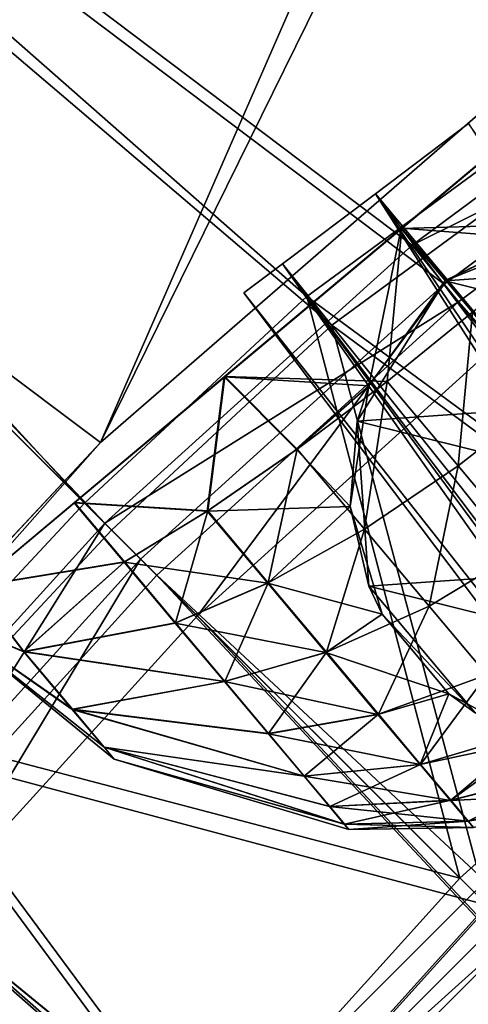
# Model space of a CAD drawing. Header units: metres. Extents: x 0 to 904, y -904 to 0.
# Tile 61 of 236: x 104 to 125, y -130 to -85. Entities that reach past the tile are written whole.
import ezdxf

# ---------------------------------------------------------------- set-up
doc = ezdxf.new("R2010")
doc.units = ezdxf.units.M

msp = doc.modelspace()

# ---------------------------------------------------------------- linework, layer by layer
at = {"layer": 'top'}
for points in [[(131.562469, -49.976849, 2063.059814), (3.563107, -25.973949, 2063.059814), (107.827393, -104.346909, 2063.059814)], [(107.827393, -104.346909, 2063.059814), (3.563107, -25.973949, 2063.059814), (91.159363, -123.211418, 2063.059814)], [(131.562469, -49.976849, 163.059692), (107.827393, -104.346909, 163.059692), (3.563107, -25.973949, 163.059692)], [(3.563107, -25.973949, 163.059692), (107.827393, -104.346909, 163.059692), (91.159363, -123.211418, 163.059692)], [(132.405029, -54.393982, 2063.059814), (131.562469, -49.976849, 2063.059814), (107.827393, -104.346909, 2063.059814)], [(131.562469, -49.976849, 163.059692), (132.405029, -54.393982, 163.059692), (107.827393, -104.346909, 163.059692)], [(132.405029, -54.393982, 2063.059814), (107.827393, -104.346909, 2063.059814), (126.493332, -88.116982, 2063.059814)], [(132.405029, -54.393982, 163.059692), (126.493332, -88.116982, 163.059692), (107.827393, -104.346909, 163.059692)], [(107.827393, -104.346909, 163.059692), (126.493332, -88.116982, 163.059692), (107.827393, -104.346909, 2063.059814)], [(126.493332, -88.116982, 163.059692), (126.493332, -88.116982, 2063.059814), (107.827393, -104.346909, 2063.059814)], [(91.159363, -123.211418, 163.059692), (107.827393, -104.346909, 163.059692), (97.868225, -115.004478, 210.863968)], [(107.827393, -104.346909, 2063.059814), (91.159363, -123.211418, 2063.059814), (97.867767, -115.004478, 2049.735596)], [(97.868225, -115.004478, 660.948853), (107.827393, -104.346909, 2063.059814), (97.867767, -115.004478, 2049.735596)], [(97.868225, -115.004478, 210.863968), (107.827393, -104.346909, 163.059692), (97.868225, -115.004478, 660.948853)], [(107.827393, -104.346909, 163.059692), (107.827393, -104.346909, 2063.059814), (97.868225, -115.004478, 660.948853)]]:
    msp.add_3dface(points, dxfattribs=at)
at = {"layer": 'top0123413'}
for points in [[(20.424814, -12.458053, 160.059708), (107.105812, -107.104874, 160.059708), (97.683662, -117.223701, 160.059708)], [(141.996323, -79.439949, 160.059708), (117.224632, -97.682732, 160.059708), (20.424814, -12.458053, 160.059708)], [(20.424814, -12.458053, 160.059708), (117.224632, -97.682732, 160.059708), (107.105812, -107.104874, 160.059708)], [(20.424814, -15.458053, 163.059708), (98.992104, -118.358597, 163.059708), (108.330559, -108.32962, 163.059708)], [(108.330559, -108.32962, 163.059708), (118.359528, -98.991165, 163.059708), (20.424814, -15.458053, 163.059708)], [(118.359528, -98.991165, 163.059708), (142.909363, -80.911797, 163.059708), (20.424814, -15.458053, 163.059708)], [(599.026855, -599.023621, 106.499786), (74.938576, -244.304413, 117.34655), (244.305359, -74.93528, 117.346581)], [(74.938576, -244.304413, 117.34655), (75.496498, -229.329498, 117.524498), (244.305359, -74.93528, 117.346581)], [(244.305359, -74.93528, 117.346581), (75.496498, -229.329498, 117.524498), (229.33046, -75.495567, 117.524498)], [(75.496498, -229.329498, 117.524498), (213.60553, -77.537285, 117.693382), (229.33046, -75.495567, 117.524498)], [(229.476379, -77.234627, 120.501686), (76.680428, -244.304428, 120.325508), (244.305359, -76.679497, 120.325508)], [(76.680428, -244.304428, 120.325508), (592.962036, -609.72644, 109.443001), (244.305359, -76.679497, 120.325508)], [(75.496498, -229.329498, 117.524498), (77.538223, -213.604507, 117.693382), (213.60553, -77.537285, 117.693382)], [(77.234871, -229.483627, 120.501595), (76.680428, -244.304428, 120.325508), (229.476379, -77.234627, 120.501686)], [(79.254448, -213.927536, 120.668671), (77.234871, -229.483627, 120.501595), (229.476379, -77.234627, 120.501686)], [(77.538223, -213.604507, 117.693382), (197.676346, -81.181343, 117.845009), (213.60553, -77.537285, 117.693382)], [(229.476379, -77.234627, 120.501686), (213.92392, -79.254364, 120.668716), (79.254448, -213.927536, 120.668671)], [(213.92392, -79.254364, 120.668716), (82.865562, -198.143082, 120.818924), (79.254448, -213.927536, 120.668671)], [(213.92392, -79.254364, 120.668716), (198.150421, -82.862846, 120.818863), (82.865562, -198.143082, 120.818924)], [(137.239929, -112.429337, 118.205276), (117.224632, -97.682732, 160.059708), (141.996323, -79.439949, 160.059708)], [(77.538223, -213.604507, 117.693382), (81.182274, -197.6754, 117.845009), (197.676346, -81.181343, 117.845009)], [(81.182274, -197.6754, 117.845009), (181.883881, -86.467819, 117.974686), (197.676346, -81.181343, 117.845009)], [(142.909363, -80.911797, 163.059708), (118.359528, -98.991165, 163.059708), (138.347977, -113.783012, 121.175346)], [(198.150421, -82.862846, 120.818863), (182.520538, -88.095657, 120.947189), (82.865562, -198.143082, 120.818924)], [(81.182274, -197.6754, 117.845009), (86.46875, -181.88295, 117.974686), (181.883881, -86.467819, 117.974686)], [(86.46875, -181.88295, 117.974686), (166.368546, -93.45578, 118.079933), (181.883881, -86.467819, 117.974686)], [(82.865562, -198.143082, 120.818924), (182.520538, -88.095657, 120.947189), (88.099136, -182.513092, 120.947243)], [(182.520538, -88.095657, 120.947189), (167.182159, -95.003593, 121.051247), (88.099136, -182.513092, 120.947243)], [(86.46875, -181.88295, 117.974686), (93.456711, -166.367615, 118.079933), (166.368546, -93.45578, 118.079933)], [(93.456711, -166.367615, 118.079933), (151.383621, -102.141632, 118.157684), (166.368546, -93.45578, 118.079933)], [(88.099136, -182.513092, 120.947243), (167.182159, -95.003593, 121.051247), (95.003654, -167.182938, 121.051231)], [(167.182159, -95.003593, 121.051247), (103.593681, -152.359482, 121.128174), (95.003654, -167.182938, 121.051231)], [(167.182159, -95.003593, 121.051247), (152.348343, -103.600594, 121.12822), (103.593681, -152.359482, 121.128174)], [(124.186272, -124.185341, 118.221291), (107.105812, -107.104874, 160.059708), (117.224632, -97.682732, 160.059708)], [(137.239929, -112.429337, 118.205276), (124.186272, -124.185341, 118.221291), (117.224632, -97.682732, 160.059708)], [(118.359528, -98.991165, 163.059708), (108.330559, -108.32962, 163.059708), (125.423309, -125.422371, 121.191208)], [(138.347977, -113.783012, 121.175346), (118.359528, -98.991165, 163.059708), (125.423309, -125.422371, 121.191208)], [(93.456711, -166.367615, 118.079933), (102.142563, -151.38269, 118.157677), (151.383621, -102.141632, 118.157684)], [(102.142563, -151.38269, 118.157677), (137.239929, -112.429337, 118.205276), (151.383621, -102.141632, 118.157684)], [(152.348343, -103.600594, 121.12822), (113.787743, -138.342361, 121.175354), (103.593681, -152.359482, 121.128174)], [(152.348343, -103.600594, 121.12822), (138.347977, -113.783012, 121.175346), (113.787743, -138.342361, 121.175354)], [(107.105812, -107.104874, 160.059708), (124.186272, -124.185341, 118.221291), (97.683662, -117.223701, 160.059708)], [(125.423309, -125.422371, 121.191208), (108.330559, -108.32962, 163.059708), (98.992104, -118.358597, 163.059708)], [(102.142563, -151.38269, 118.157677), (112.430267, -137.238998, 118.205276), (137.239929, -112.429337, 118.205276)], [(112.430267, -137.238998, 118.205276), (124.186272, -124.185341, 118.221291), (137.239929, -112.429337, 118.205276)], [(138.347977, -113.783012, 121.175346), (125.423309, -125.422371, 121.191208), (113.787743, -138.342361, 121.175354)], [(97.683662, -117.223701, 160.059708), (112.430267, -137.238998, 118.205276), (79.44088, -141.995377, 160.059708)], [(124.186272, -124.185341, 118.221291), (112.430267, -137.238998, 118.205276), (97.683662, -117.223701, 160.059708)], [(98.992104, -118.358597, 163.059708), (80.912735, -142.908432, 163.059708), (113.787743, -138.342361, 121.175354)], [(125.423309, -125.422371, 121.191208), (98.992104, -118.358597, 163.059708), (113.787743, -138.342361, 121.175354)]]:
    msp.add_3dface(points, dxfattribs=at)
at = {"layer": 'top0123414'}
for points in [[(13, -13, 2066.059814), (95.348648, -122.004929, 2066.059814), (108.021965, -108.021965, 2066.059814)], [(108.021965, -108.021965, 2066.059814), (122.004929, -95.348648, 2066.059814), (13, -13, 2066.059814)], [(122.004929, -95.348648, 2066.059814), (137.162903, -84.107117, 2066.059814), (13, -13, 2066.059814)], [(109.649712, -109.649712, 2063.059814), (97.12809, -123.465309, 2063.059814), (16, -16, 2063.059814)], [(154.434937, -76.435684, 2063.059814), (138.441818, -86.021141, 2063.059814), (16, -16, 2063.059814)], [(16, -16, 2063.059814), (138.441818, -86.021141, 2063.059814), (123.465309, -97.12809, 2063.059814)], [(123.465309, -97.12809, 2063.059814), (109.649712, -109.649712, 2063.059814), (16, -16, 2063.059814)], [(139.018005, -86.888611, 2078.537354), (137.162903, -84.107117, 2066.059814), (122.004929, -95.348648, 2066.059814)], [(125.776901, -99.961296, 2076.706299), (123.465309, -97.12809, 2063.059814), (138.441818, -86.021141, 2063.059814)], [(124.123375, -97.935219, 2078.537354), (139.018005, -86.888611, 2078.537354), (122.004929, -95.348648, 2066.059814)], [(216.397446, -202.691254, 2176.059814), (139.018005, -86.888611, 2078.537354), (124.123375, -97.935219, 2078.537354)], [(124.123375, -97.935219, 2078.537354), (122.004929, -95.348648, 2066.059814), (108.021965, -108.021965, 2066.059814)], [(112.235291, -112.235291, 2076.706299), (109.649712, -109.649712, 2063.059814), (123.465309, -97.12809, 2063.059814)], [(125.776901, -99.961296, 2076.706299), (112.235291, -112.235291, 2076.706299), (123.465309, -97.12809, 2063.059814)], [(110.386086, -110.386086, 2078.537354), (124.123375, -97.935219, 2078.537354), (108.021965, -108.021965, 2066.059814)], [(212.481262, -205.595688, 2176.059814), (124.123375, -97.935219, 2078.537354), (110.386086, -110.386086, 2078.537354)], [(212.481262, -205.595688, 2176.059814), (216.397446, -202.691254, 2176.059814), (124.123375, -97.935219, 2078.537354)], [(112.235291, -112.235291, 2076.706299), (125.776901, -99.961296, 2076.706299), (209.538208, -209.538208, 2173.059814)], [(95.348648, -122.004929, 2066.059814), (97.935219, -124.123375, 2078.537354), (108.021965, -108.021965, 2066.059814)], [(97.935219, -124.123375, 2078.537354), (110.386086, -110.386086, 2078.537354), (108.021965, -108.021965, 2066.059814)], [(97.12809, -123.465309, 2063.059814), (109.649712, -109.649712, 2063.059814), (99.961296, -125.776901, 2076.706299)], [(109.649712, -109.649712, 2063.059814), (112.235291, -112.235291, 2076.706299), (99.961296, -125.776901, 2076.706299)], [(110.386086, -110.386086, 2078.537354), (97.935219, -124.123375, 2078.537354), (205.595688, -212.481262, 2176.059814)], [(208.869354, -208.869354, 2176.059814), (110.386086, -110.386086, 2078.537354), (205.595688, -212.481262, 2176.059814)], [(208.869354, -208.869354, 2176.059814), (212.481262, -205.595688, 2176.059814), (110.386086, -110.386086, 2078.537354)], [(206.328049, -213.07988, 2173.059814), (99.961296, -125.776901, 2076.706299), (112.235291, -112.235291, 2076.706299)], [(209.538208, -209.538208, 2173.059814), (206.328049, -213.07988, 2173.059814), (112.235291, -112.235291, 2076.706299)], [(97.935219, -124.123375, 2078.537354), (86.888611, -139.018005, 2078.537354), (202.691254, -216.397446, 2176.059814)], [(205.595688, -212.481262, 2176.059814), (97.935219, -124.123375, 2078.537354), (202.691254, -216.397446, 2176.059814)], [(203.478607, -216.921631, 2173.059814), (89.066444, -140.46582, 2076.706299), (99.961296, -125.776901, 2076.706299)], [(206.328049, -213.07988, 2173.059814), (203.478607, -216.921631, 2173.059814), (99.961296, -125.776901, 2076.706299)]]:
    msp.add_3dface(points, dxfattribs=at)
at = {"layer": 'top0123418'}
for points in [[(124.578621, -89.810173, 1963.930542), (120.343231, -93.001808, 1966.127197), (164.117783, -145.457458, 1965.316895)], [(161.267014, -147.308762, 1951.127197), (120.343231, -93.001808, 1951.127197), (124.578621, -89.810173, 1953.323853)], [(124.578621, -89.810173, 1953.323853), (120.343231, -93.001808, 1966.127197), (124.578621, -89.810173, 1963.930542)], [(124.578621, -89.810173, 1953.323853), (120.343231, -93.001808, 1951.127197), (120.343231, -93.001808, 1966.127197)], [(124.578621, -89.810173, 1363.930542), (120.343231, -93.001808, 1366.127197), (164.117783, -145.457458, 1365.316895)], [(161.267014, -147.308762, 1351.127197), (120.343231, -93.001808, 1351.127197), (124.578621, -89.810173, 1353.323853)], [(124.578621, -89.810173, 1353.323853), (120.343231, -93.001808, 1366.127197), (124.578621, -89.810173, 1363.930542)], [(124.578621, -89.810173, 1353.323853), (120.343231, -93.001808, 1351.127197), (120.343231, -93.001808, 1366.127197)], [(120.343231, -93.001808, 1966.127197), (116.107849, -96.193443, 1963.930542), (158.70166, -149.538818, 1965.316895)], [(157.385361, -150.971924, 1953.325195), (116.107849, -96.193443, 1953.323853), (120.343231, -93.001808, 1951.127197)], [(120.343231, -93.001808, 1951.127197), (116.107849, -96.193443, 1963.930542), (120.343231, -93.001808, 1966.127197)], [(120.343231, -93.001808, 1951.127197), (116.107849, -96.193443, 1953.323853), (116.107849, -96.193443, 1963.930542)], [(120.343231, -93.001808, 1366.127197), (116.107849, -96.193443, 1363.930542), (158.70166, -149.538818, 1365.316895)], [(157.385361, -150.971924, 1353.325195), (116.107849, -96.193443, 1353.323853), (120.343231, -93.001808, 1351.127197)], [(120.343231, -93.001808, 1351.127197), (116.107849, -96.193443, 1363.930542), (120.343231, -93.001808, 1366.127197)], [(120.343231, -93.001808, 1351.127197), (116.107849, -96.193443, 1353.323853), (116.107849, -96.193443, 1363.930542)], [(164.117783, -145.457458, 1965.316895), (120.343231, -93.001808, 1966.127197), (161.266998, -147.308762, 1966.127197)], [(120.343231, -93.001808, 1966.127197), (158.70166, -149.538818, 1965.316895), (161.266998, -147.308762, 1966.127197)], [(161.267014, -147.308762, 1951.127197), (157.385361, -150.971924, 1953.325195), (120.343231, -93.001808, 1951.127197)], [(164.117783, -145.457458, 1365.316895), (120.343231, -93.001808, 1366.127197), (161.266998, -147.308762, 1366.127197)], [(120.343231, -93.001808, 1366.127197), (158.70166, -149.538818, 1365.316895), (161.266998, -147.308762, 1366.127197)], [(161.267014, -147.308762, 1351.127197), (157.385361, -150.971924, 1353.325195), (120.343231, -93.001808, 1351.127197)], [(116.107849, -96.193443, 1963.930542), (114.3535, -97.515457, 1958.627197), (156.912582, -151.551987, 1963.085205)], [(156.00679, -152.790512, 1958.627197), (114.3535, -97.515457, 1958.627197), (116.107849, -96.193443, 1953.323853)], [(116.107849, -96.193443, 1953.323853), (114.3535, -97.515457, 1958.627197), (116.107849, -96.193443, 1963.930542)], [(116.107849, -96.193443, 1363.930542), (114.3535, -97.515457, 1358.627197), (156.912582, -151.551987, 1363.085205)], [(156.00679, -152.790512, 1358.627197), (114.3535, -97.515457, 1358.627197), (116.107849, -96.193443, 1353.323853)], [(116.107849, -96.193443, 1353.323853), (114.3535, -97.515457, 1358.627197), (116.107849, -96.193443, 1363.930542)], [(116.107849, -96.193443, 1963.930542), (156.912582, -151.551987, 1963.085205), (158.70166, -149.538818, 1965.316895)], [(157.385361, -150.971924, 1953.325195), (156.00679, -152.790512, 1958.627197), (116.107849, -96.193443, 1953.323853)], [(116.107849, -96.193443, 1363.930542), (156.912582, -151.551987, 1363.085205), (158.70166, -149.538818, 1365.316895)], [(157.385361, -150.971924, 1353.325195), (156.00679, -152.790512, 1358.627197), (116.107849, -96.193443, 1353.323853)], [(114.3535, -97.515457, 1958.627197), (156.00679, -152.790512, 1958.627197), (156.912582, -151.551987, 1963.085205)], [(114.3535, -97.515457, 1358.627197), (156.00679, -152.790512, 1358.627197), (156.912582, -151.551987, 1363.085205)]]:
    msp.add_3dface(points, dxfattribs=at)
at = {"layer": 'top0123431'}
for points in [[(142.59726, -76.901436, 1043.041016), (100.465309, -112.255333, 1043.078369), (140.999176, -78.242424, 1053.566284)], [(142.59726, -76.901436, 1043.041016), (140.988235, -78.251602, 1032.518677), (100.465309, -112.255333, 1043.078369)], [(100.465309, -112.255333, 1043.078369), (102.074333, -110.905159, 1053.600708), (140.999176, -78.242424, 1053.566284)], [(140.988235, -78.251602, 1032.518677), (102.063393, -110.914345, 1032.553101), (100.465309, -112.255333, 1043.078369)], [(102.063393, -110.914345, 1032.553101), (140.988235, -78.251602, 1032.518677), (106.625282, -107.086349, 1023.627441)], [(140.999176, -78.242424, 1053.566284), (102.074333, -110.905159, 1053.600708), (106.6455, -107.069389, 1062.518311)], [(140.988235, -78.251602, 1032.518677), (136.417068, -82.087372, 1023.601074), (106.625282, -107.086349, 1023.627441)], [(140.999176, -78.242424, 1053.566284), (106.6455, -107.069389, 1062.518311), (136.437286, -82.070412, 1062.491943)], [(106.625282, -107.086349, 1023.627441), (136.417068, -82.087372, 1023.601074), (113.456482, -101.354141, 1017.660156)], [(106.6455, -107.069389, 1062.518311), (113.482887, -101.331978, 1068.473511), (136.437286, -82.070412, 1062.491943)], [(136.417068, -82.087372, 1023.601074), (129.579681, -87.824791, 1017.645874), (113.456482, -101.354141, 1017.660156)], [(136.437286, -82.070412, 1062.491943), (113.482887, -101.331978, 1068.473511), (129.606094, -87.802628, 1068.459229)], [(113.456482, -101.354141, 1017.660156), (129.579681, -87.824791, 1017.645874), (121.516991, -94.590378, 1015.559692)], [(113.482887, -101.331978, 1068.473511), (121.545578, -94.566391, 1070.559692), (129.606094, -87.802628, 1068.459229)], [(121.516991, -94.590378, 1015.559692), (129.579681, -87.824791, 1017.645874), (128.832169, -94.373459, 1016.547363)], [(129.606094, -87.802628, 1068.459229), (121.545578, -94.566391, 1070.559692), (128.541183, -95.119469, 1069.645752)], [(130.499298, -94.141541, 1013.054871), (123.508362, -96.966179, 1013.059692), (128.832169, -94.373459, 1016.547363)], [(123.508362, -96.966179, 1013.059692), (130.499298, -94.141541, 1013.054871), (137.815369, -95.965538, 1013.051819)], [(113.456482, -101.354141, 1017.660156), (121.516991, -94.590378, 1015.559692), (120.034271, -101.755966, 1016.555176)], [(121.545578, -94.566391, 1070.559692), (113.482887, -101.331978, 1068.473511), (120.874725, -101.552574, 1069.652588)], [(121.516991, -94.590378, 1015.559692), (123.509758, -96.965012, 1015.734985), (120.034271, -101.755966, 1016.555176)], [(124.761887, -98.399818, 1070.100586), (121.545578, -94.566391, 1070.559692), (120.874725, -101.552574, 1069.652588)], [(123.509758, -96.965012, 1015.734985), (121.516991, -94.590378, 1015.559692), (128.832169, -94.373459, 1016.547363)], [(121.545578, -94.566391, 1070.559692), (124.761887, -98.399818, 1070.100586), (128.541183, -95.119469, 1069.645752)], [(123.508362, -96.966179, 1013.059692), (123.509758, -96.965012, 1015.734985), (128.832169, -94.373459, 1016.547363)], [(142.662079, -101.741455, 1013.051819), (123.508362, -96.966179, 1013.059692), (137.815369, -95.965538, 1013.051819)], [(119.512856, -103.360527, 1013.064575), (120.034271, -101.755966, 1016.555176), (123.508362, -96.966179, 1013.059692)], [(119.512856, -103.360527, 1013.064575), (123.508362, -96.966179, 1013.059692), (142.662079, -101.741455, 1013.051819)], [(120.034271, -101.755966, 1016.555176), (123.509758, -96.965012, 1015.734985), (123.508362, -96.966179, 1013.059692)], [(124.109283, -105.408791, 1068.205444), (124.761887, -98.399818, 1070.100586), (120.874725, -101.552574, 1069.652588)], [(124.761887, -98.399818, 1070.100586), (124.109283, -105.408791, 1068.205444), (128.051361, -102.321503, 1068.628906)], [(113.456482, -101.354141, 1017.660156), (112.68425, -107.46965, 1020.436829), (106.625282, -107.086349, 1023.627441)], [(113.482887, -101.331978, 1068.473511), (106.6455, -107.069389, 1062.518311), (112.707779, -107.449905, 1065.703003)], [(116.754654, -104.660233, 1017.924255), (112.68425, -107.46965, 1020.436829), (113.456482, -101.354141, 1017.660156)], [(113.482887, -101.331978, 1068.473511), (112.707779, -107.449905, 1065.703003), (116.780792, -104.638298, 1068.208862)], [(120.034271, -101.755966, 1016.555176), (116.754654, -104.660233, 1017.924255), (113.456482, -101.354141, 1017.660156)], [(120.874725, -101.552574, 1069.652588), (113.482887, -101.331978, 1068.473511), (116.780792, -104.638298, 1068.208862)], [(120.034271, -101.755966, 1016.555176), (119.19072, -107.262009, 1018.771912), (116.754654, -104.660233, 1017.924255)], [(119.83931, -108.284637, 1066.840454), (120.874725, -101.552574, 1069.652588), (116.780792, -104.638298, 1068.208862)], [(119.19072, -107.262009, 1018.771912), (120.034271, -101.755966, 1016.555176), (119.512856, -103.360527, 1013.064575)], [(143.188156, -109.263092, 1013.054871), (119.512856, -103.360527, 1013.064575), (142.662079, -101.741455, 1013.051819)], [(119.83931, -108.284637, 1066.840454), (124.109283, -105.408791, 1068.205444), (120.874725, -101.552574, 1069.652588)], [(128.051361, -102.321503, 1068.628906), (124.109283, -105.408791, 1068.205444), (127.221329, -109.120125, 1065.696167)], [(120.038925, -110.882164, 1013.067566), (119.19072, -107.262009, 1018.771912), (119.512856, -103.360527, 1013.064575)], [(120.038925, -110.882164, 1013.067566), (119.512856, -103.360527, 1013.064575), (143.188156, -109.263092, 1013.054871)], [(119.19072, -107.262009, 1018.771912), (112.68425, -107.46965, 1020.436829), (116.754654, -104.660233, 1017.924255)], [(116.780792, -104.638298, 1068.208862), (112.707779, -107.449905, 1065.703003), (115.46106, -110.732338, 1064.471191)], [(115.46106, -110.732338, 1064.471191), (119.83931, -108.284637, 1066.840454), (116.780792, -104.638298, 1068.208862)], [(122.781975, -111.793983, 1064.467896), (124.109283, -105.408791, 1068.205444), (119.83931, -108.284637, 1066.840454)], [(124.109283, -105.408791, 1068.205444), (122.781975, -111.793983, 1064.467896), (127.221329, -109.120125, 1065.696167)], [(106.625282, -107.086349, 1023.627441), (108.899902, -109.796715, 1023.952087), (102.063393, -110.914345, 1032.553101)], [(106.6455, -107.069389, 1062.518311), (102.074333, -110.905159, 1053.600708), (108.919777, -109.780037, 1062.193726)], [(112.68425, -107.46965, 1020.436829), (108.899902, -109.796715, 1023.952087), (106.625282, -107.086349, 1023.627441)], [(106.6455, -107.069389, 1062.518311), (108.919777, -109.780037, 1062.193726), (112.707779, -107.449905, 1065.703003)], [(108.899902, -109.796715, 1023.952087), (112.68425, -107.46965, 1020.436829), (115.438812, -110.751007, 1021.66864)], [(112.707779, -107.449905, 1065.703003), (108.919777, -109.780037, 1062.193726), (111.245789, -112.553085, 1061.153076)], [(112.707779, -107.449905, 1065.703003), (111.245789, -112.553085, 1061.153076), (115.46106, -110.732338, 1064.471191)], [(112.68425, -107.46965, 1020.436829), (119.19072, -107.262009, 1018.771912), (115.438812, -110.751007, 1021.66864)], [(119.19072, -107.262009, 1018.771912), (120.652428, -112.163895, 1021.935608), (115.438812, -110.751007, 1021.66864)], [(120.652428, -112.163895, 1021.935608), (119.19072, -107.262009, 1018.771912), (120.038925, -110.882164, 1013.067566)], [(118.110046, -113.891449, 1062.335327), (119.83931, -108.284637, 1066.840454), (115.46106, -110.732338, 1064.471191)], [(118.110046, -113.891449, 1062.335327), (122.781975, -111.793983, 1064.467896), (119.83931, -108.284637, 1066.840454)], [(139.192642, -115.657448, 1013.059692), (120.038925, -110.882164, 1013.067566), (143.188156, -109.263092, 1013.054871)], [(127.221329, -109.120125, 1065.696167), (122.781975, -111.793983, 1064.467896), (125.408287, -114.927315, 1061.146729)], [(108.899902, -109.796715, 1023.952087), (104.33461, -113.872612, 1033.665161), (102.063393, -110.914345, 1032.553101)], [(102.074333, -110.905159, 1053.600708), (104.344398, -113.864403, 1052.488892), (108.919777, -109.780037, 1062.193726)], [(104.33461, -113.872612, 1033.665161), (108.899902, -109.796715, 1023.952087), (111.22699, -112.568855, 1024.992798)], [(108.919777, -109.780037, 1062.193726), (104.344398, -113.864403, 1052.488892), (111.245789, -112.553085, 1061.153076)], [(111.22699, -112.568855, 1024.992798), (108.899902, -109.796715, 1023.952087), (115.438812, -110.751007, 1021.66864)], [(111.22699, -112.568855, 1024.992798), (115.438812, -110.751007, 1021.66864), (118.090019, -113.908257, 1023.804504)], [(115.46106, -110.732338, 1064.471191), (111.245789, -112.553085, 1061.153076), (113.483696, -115.221954, 1059.348633)], [(113.483696, -115.221954, 1059.348633), (118.110046, -113.891449, 1062.335327), (115.46106, -110.732338, 1064.471191)], [(115.438812, -110.751007, 1021.66864), (120.652428, -112.163895, 1021.935608), (118.090019, -113.908257, 1023.804504)], [(102.074333, -110.905159, 1053.600708), (100.465309, -112.255333, 1043.078369), (104.344398, -113.864403, 1052.488892)], [(102.063393, -110.914345, 1032.553101), (104.33461, -113.872612, 1033.665161), (100.465309, -112.255333, 1043.078369)], [(124.885635, -116.658089, 1013.067566), (120.652428, -112.163895, 1021.935608), (120.038925, -110.882164, 1013.067566)], [(124.885635, -116.658089, 1013.067566), (120.038925, -110.882164, 1013.067566), (139.192642, -115.657448, 1013.059692)], [(120.474258, -116.712082, 1059.345703), (122.781975, -111.793983, 1064.467896), (118.110046, -113.891449, 1062.335327)], [(122.781975, -111.793983, 1064.467896), (120.474258, -116.712082, 1059.345703), (125.408287, -114.927315, 1061.146729)], [(100.465309, -112.255333, 1043.078369), (108.45118, -118.768478, 1043.077026), (107.996262, -118.222412, 1046.803101)], [(104.344398, -113.864403, 1052.488892), (100.465309, -112.255333, 1043.078369), (106.549103, -116.494179, 1050.234863)], [(104.33461, -113.872612, 1033.665161), (106.541664, -116.500427, 1035.919312), (100.465309, -112.255333, 1043.078369)], [(106.541664, -116.500427, 1035.919312), (107.992393, -118.225662, 1039.350952), (100.465309, -112.255333, 1043.078369)], [(100.465309, -112.255333, 1043.078369), (107.992393, -118.225662, 1039.350952), (108.45118, -118.768478, 1043.077026)], [(100.465309, -112.255333, 1043.078369), (107.996262, -118.222412, 1046.803101), (106.549103, -116.494179, 1050.234863)], [(113.466774, -115.236153, 1026.797119), (104.33461, -113.872612, 1033.665161), (111.22699, -112.568855, 1024.992798)], [(111.245789, -112.553085, 1061.153076), (104.344398, -113.864403, 1052.488892), (113.483696, -115.221954, 1059.348633)], [(113.466774, -115.236153, 1026.797119), (111.22699, -112.568855, 1024.992798), (118.090019, -113.908257, 1023.804504)], [(120.652428, -112.163895, 1021.935608), (123.676826, -115.785324, 1025.684326), (118.090019, -113.908257, 1023.804504)], [(123.676826, -115.785324, 1025.684326), (120.652428, -112.163895, 1021.935608), (124.885635, -116.658089, 1013.067566)], [(106.541664, -116.500427, 1035.919312), (104.33461, -113.872612, 1033.665161), (113.466774, -115.236153, 1026.797119)], [(113.483696, -115.221954, 1059.348633), (104.344398, -113.864403, 1052.488892), (106.549103, -116.494179, 1050.234863)], [(118.090019, -113.908257, 1023.804504), (120.457336, -116.72628, 1026.794189), (113.466774, -115.236153, 1026.797119)], [(115.48101, -117.604866, 1056.822876), (118.110046, -113.891449, 1062.335327), (113.483696, -115.221954, 1059.348633)], [(115.48101, -117.604866, 1056.822876), (120.474258, -116.712082, 1059.345703), (118.110046, -113.891449, 1062.335327)], [(118.090019, -113.908257, 1023.804504), (123.676826, -115.785324, 1025.684326), (120.457336, -116.72628, 1026.794189)], [(115.466721, -117.616859, 1029.322876), (106.541664, -116.500427, 1035.919312), (113.466774, -115.236153, 1026.797119)], [(106.549103, -116.494179, 1050.234863), (115.48101, -117.604866, 1056.822876), (113.483696, -115.221954, 1059.348633)], [(120.457336, -116.72628, 1026.794189), (115.466721, -117.616859, 1029.322876), (113.466774, -115.236153, 1026.797119)], [(125.408287, -114.927315, 1061.146729), (120.474258, -116.712082, 1059.345703), (122.394112, -119.003899, 1055.665283)], [(122.394112, -119.003899, 1055.665283), (127.540993, -117.473221, 1057.058228), (125.408287, -114.927315, 1061.146729)], [(123.676826, -115.785324, 1025.684326), (122.38102, -119.014885, 1030.474609), (120.457336, -116.72628, 1026.794189)], [(123.676826, -115.785324, 1025.684326), (127.560623, -117.898056, 1029.789917), (122.38102, -119.014885, 1030.474609)], [(127.560623, -117.898056, 1029.789917), (123.676826, -115.785324, 1025.684326), (124.885635, -116.658089, 1013.067566)], [(115.466721, -117.616859, 1029.322876), (117.091881, -119.550308, 1032.432129), (106.541664, -116.500427, 1035.919312)], [(117.091881, -119.550308, 1032.432129), (107.992393, -118.225662, 1039.350952), (106.541664, -116.500427, 1035.919312)], [(107.996262, -118.222412, 1046.803101), (117.102943, -119.541031, 1053.713623), (106.549103, -116.494179, 1050.234863)], [(106.549103, -116.494179, 1050.234863), (117.102943, -119.541031, 1053.713623), (115.48101, -117.604866, 1056.822876)], [(120.457336, -116.72628, 1026.794189), (122.38102, -119.014885, 1030.474609), (115.466721, -117.616859, 1029.322876)], [(117.102943, -119.541031, 1053.713623), (120.474258, -116.712082, 1059.345703), (115.48101, -117.604866, 1056.822876)], [(120.474258, -116.712082, 1059.345703), (117.102943, -119.541031, 1053.713623), (122.394112, -119.003899, 1055.665283)], [(123.764893, -120.64183, 1051.54248), (127.540993, -117.473221, 1057.058228), (122.394112, -119.003899, 1055.665283)], [(129.063736, -119.29274, 1052.478394), (127.540993, -117.473221, 1057.058228), (123.764893, -120.64183, 1051.54248)], [(122.38102, -119.014885, 1030.474609), (117.091881, -119.550308, 1032.432129), (115.466721, -117.616859, 1029.322876)], [(127.560623, -117.898056, 1029.789917), (123.756081, -120.649223, 1034.59729), (122.38102, -119.014885, 1030.474609)], [(123.756081, -120.649223, 1034.59729), (127.560623, -117.898056, 1029.789917), (129.053955, -119.300949, 1033.654663)], [(117.091881, -119.550308, 1032.432129), (118.253555, -120.931023, 1035.915161), (107.992393, -118.225662, 1039.350952)], [(118.253555, -120.931023, 1035.915161), (118.92437, -121.726631, 1039.534546), (107.992393, -118.225662, 1039.350952)], [(107.992393, -118.225662, 1039.350952), (118.92437, -121.726631, 1039.534546), (108.45118, -118.768478, 1043.077026)], [(108.45118, -118.768478, 1043.077026), (118.928047, -121.723541, 1046.611206), (107.996262, -118.222412, 1046.803101)], [(107.996262, -118.222412, 1046.803101), (118.928047, -121.723541, 1046.611206), (118.260994, -120.924782, 1050.230713)], [(117.102943, -119.541031, 1053.713623), (107.996262, -118.222412, 1046.803101), (118.260994, -120.924782, 1050.230713)], [(119.13488, -121.97377, 1043.072876), (118.928047, -121.723541, 1046.611206), (108.45118, -118.768478, 1043.077026)], [(118.92437, -121.726631, 1039.534546), (119.13488, -121.97377, 1043.072876), (108.45118, -118.768478, 1043.077026)], [(122.38102, -119.014885, 1030.474609), (123.756081, -120.649223, 1034.59729), (117.091881, -119.550308, 1032.432129)], [(122.394112, -119.003899, 1055.665283), (117.102943, -119.541031, 1053.713623), (118.260994, -120.924782, 1050.230713)], [(118.260994, -120.924782, 1050.230713), (123.764893, -120.64183, 1051.54248), (122.394112, -119.003899, 1055.665283)], [(129.053955, -119.300949, 1033.654663), (129.93602, -120.347107, 1038.41394), (123.756081, -120.649223, 1034.59729)], [(123.764893, -120.64183, 1051.54248), (124.554474, -121.587318, 1047.258179), (129.063736, -119.29274, 1052.478394)], [(124.554474, -121.587318, 1047.258179), (129.940857, -120.343048, 1047.719238), (129.063736, -119.29274, 1052.478394)], [(123.756081, -120.649223, 1034.59729), (118.253555, -120.931023, 1035.915161), (117.091881, -119.550308, 1032.432129)], [(124.550125, -121.590973, 1038.881592), (118.253555, -120.931023, 1035.915161), (123.756081, -120.649223, 1034.59729)], [(118.928047, -121.723541, 1046.611206), (123.764893, -120.64183, 1051.54248), (118.260994, -120.924782, 1050.230713)], [(118.928047, -121.723541, 1046.611206), (124.554474, -121.587318, 1047.258179), (123.764893, -120.64183, 1051.54248)], [(129.93602, -120.347107, 1038.41394), (124.550125, -121.590973, 1038.881592), (123.756081, -120.649223, 1034.59729)], [(124.550125, -121.590973, 1038.881592), (129.93602, -120.347107, 1038.41394), (130.21283, -120.672073, 1043.066528)], [(124.799309, -121.883507, 1043.069946), (124.550125, -121.590973, 1038.881592), (130.21283, -120.672073, 1043.066528)], [(129.940857, -120.343048, 1047.719238), (124.554474, -121.587318, 1047.258179), (124.799309, -121.883507, 1043.069946)], [(118.92437, -121.726631, 1039.534546), (118.253555, -120.931023, 1035.915161), (124.550125, -121.590973, 1038.881592)], [(118.92437, -121.726631, 1039.534546), (124.550125, -121.590973, 1038.881592), (124.799309, -121.883507, 1043.069946)], [(119.13488, -121.97377, 1043.072876), (118.92437, -121.726631, 1039.534546), (124.799309, -121.883507, 1043.069946)], [(124.554474, -121.587318, 1047.258179), (118.928047, -121.723541, 1046.611206), (119.13488, -121.97377, 1043.072876)], [(124.799309, -121.883507, 1043.069946), (124.554474, -121.587318, 1047.258179), (119.13488, -121.97377, 1043.072876)]]:
    msp.add_3dface(points, dxfattribs=at)

doc.saveas('drawing.dxf')
